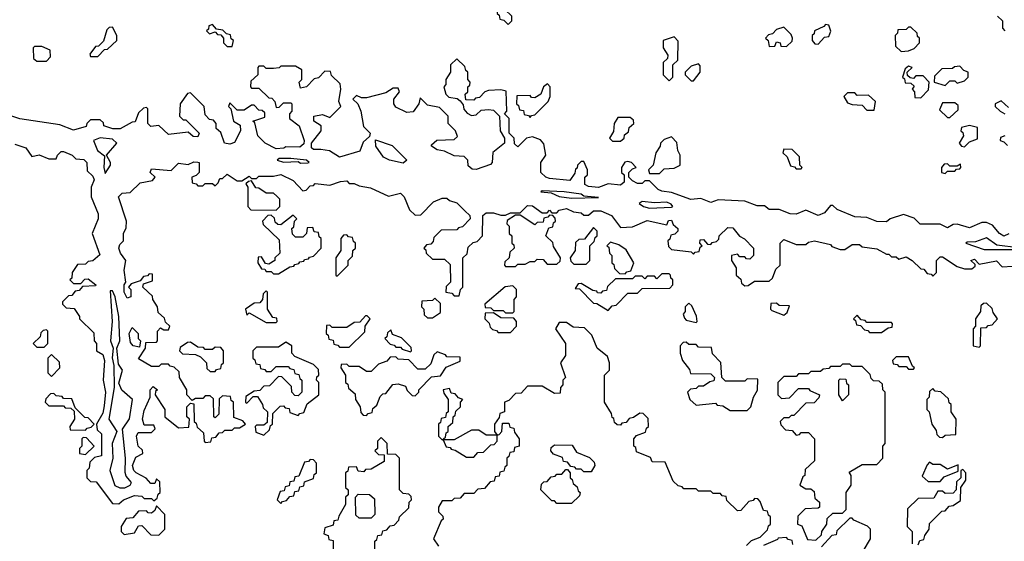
# Model space of a CAD drawing. Extents: x 2889633 to 3052318, y 540750 to 918690.
# Tile 213 of 256: x 2911805 to 2915838, y 744665 to 746800. Entities that reach past the tile are written whole.
import ezdxf

# ---------------------------------------------------------------- set-up
doc = ezdxf.new("R2010")
doc.units = 0

msp = doc.modelspace()

# ---------------------------------------------------------------- linework, layer by layer
at = {"layer": '0CON02XD'}
for points in [[(2913805, 746780), (2913820, 746795), (2913820, 746815), (2913791.7, 746841.7), (2913788.3, 746858.3), (2913775, 746870), (2913760, 746855), (2913760, 746825), (2913768.3, 746818.3), (2913771.7, 746801.7), (2913788.3, 746798.3), (2913805, 746780)], [(2912675, 746690), (2912680, 746715), (2912671.7, 746721.7), (2912668.3, 746738.3), (2912651.7, 746741.7), (2912637, 746757), (2912611.7, 746761.7), (2912595, 746780), (2912580, 746775), (2912578.3, 746761.7), (2912570, 746755), (2912581.7, 746741.7), (2912605, 746750), (2912615, 746740), (2912628.3, 746738.3), (2912640, 746725), (2912640, 746705), (2912655, 746690), (2912675, 746690)], [(2915075, 746700), (2915101.7, 746728.3), (2915118.3, 746731.7), (2915127.5, 746752.5), (2915118.3, 746778.3), (2915105, 746780), (2915098.3, 746771.7), (2915060, 746755), (2915058.3, 746741.7), (2915050, 746735), (2915050, 746715), (2915061.7, 746701.7), (2915075, 746700)], [(2915810, 746815), (2915830, 746795), (2915830, 746765), (2915840, 746755)], [(2912125, 746650), (2912151.7, 746678.3), (2912165, 746680), (2912202.5, 746715), (2912202.5, 746735), (2912185, 746770), (2912171.7, 746768.3), (2912161.7, 746758.3), (2912148.3, 746711.7), (2912128.3, 746691.7), (2912115, 746690), (2912091.7, 746658.3), (2912095, 746650), (2912125, 746650)], [(2914945, 746690), (2914968.3, 746711.7), (2914970, 746725), (2914965, 746740), (2914935, 746770), (2914905, 746760), (2914888.3, 746741.7), (2914871.7, 746738.3), (2914860, 746725), (2914870, 746715), (2914875, 746690), (2914898.3, 746691.7), (2914905, 746710), (2914920, 746705), (2914921.7, 746691.7), (2914945, 746690)], [(2915415, 746670), (2915445, 746672.5), (2915468.3, 746681.7), (2915490, 746705), (2915490, 746725), (2915481.7, 746731.7), (2915480, 746745), (2915455, 746770), (2915445, 746770), (2915435, 746760), (2915401.7, 746758.3), (2915400, 746745), (2915390, 746735), (2915391.7, 746691.7), (2915415, 746670)], [(2914465, 746550), (2914480, 746565), (2914480, 746615), (2914500, 746635), (2914501.7, 746711.7), (2914485, 746730), (2914440, 746715), (2914440, 746685), (2914460, 746655), (2914458.3, 746641.7), (2914440, 746625), (2914440, 746575), (2914465, 746550)], [(2911915, 746630), (2911931.7, 746648.3), (2911930, 746675), (2911895, 746690), (2911865, 746690), (2911860, 746685), (2911861.7, 746641.7), (2911875, 746630), (2911915, 746630)], [(2915835, 745913.3), (2915817.5, 745925), (2915789.3, 745959.3), (2915765, 745970), (2915745, 745970), (2915695, 745947.5), (2915645, 745962.5), (2915628.3, 745961.7), (2915605, 745947.5), (2915575, 745962.5), (2915493, 745963), (2915468.3, 745988.3), (2915425, 746002.5), (2915370, 745985), (2915355, 745973.3), (2915315, 745973.8), (2915275, 745990), (2915225, 745992.5), (2915153, 746023), (2915135, 746040), (2915125, 746040), (2915100.7, 746009.3), (2915075, 745998.8), (2915025, 746020), (2914985, 746004.2), (2914960, 746005), (2914915, 746023.3), (2914875, 746023.8), (2914855, 746037.5), (2914825, 746037.5), (2914775, 746057.5), (2914665, 746062.5), (2914635, 746051.2), (2914595, 746067.5), (2914554.2, 746064.2), (2914475, 746093.3), (2914435, 746097.5), (2914420, 746105), (2914385, 746140), (2914365, 746140), (2914355, 746130), (2914335, 746130), (2914315, 746140), (2914300, 746155), (2914300, 746175), (2914315, 746190), (2914330, 746195), (2914310, 746215), (2914295, 746220), (2914283.6, 746216.4), (2914270, 746195), (2914270, 746175), (2914280, 746165), (2914280, 746135), (2914265, 746122.5), (2914215, 746127.5), (2914175, 746113.8), (2914135, 746117.5), (2914120, 746125), (2914120, 746155), (2914130, 746165), (2914130, 746185), (2914115, 746220), (2914105, 746220), (2914090, 746205), (2914088.3, 746191.7), (2914081.7, 746188.3), (2914078.3, 746171.7), (2914058.3, 746141.7), (2913975, 746150), (2913960, 746155), (2913940, 746175), (2913940, 746215), (2913960, 746245), (2913951.7, 746291.7), (2913938.3, 746308.3), (2913905, 746320), (2913880, 746315), (2913845, 746280), (2913831.7, 746291.7), (2913830, 746315), (2913810, 746335), (2913810, 746395), (2913790, 746415), (2913800, 746425), (2913797, 746507), (2913775, 746512.5), (2913725, 746510), (2913710, 746505), (2913688.3, 746481.7), (2913671.7, 746478.3), (2913665, 746470), (2913631.7, 746471.7), (2913630, 746495), (2913640, 746505), (2913640, 746525), (2913648.3, 746531.7), (2913650, 746545), (2913640, 746555), (2913640, 746585), (2913631.7, 746591.7), (2913628.3, 746608.3), (2913595, 746640), (2913570, 746615), (2913570, 746585), (2913550, 746555), (2913550, 746535), (2913542.5, 746525), (2913550, 746495), (2913563, 746483), (2913597, 746477), (2913608.3, 746468.3), (2913621.7, 746451.7), (2913623.9, 746433.9), (2913637, 746417), (2913655, 746407.5), (2913675, 746410), (2913695, 746430), (2913725, 746432.5), (2913745, 746430), (2913770, 746405), (2913772.5, 746345), (2913790, 746315), (2913790, 746295), (2913743, 746257), (2913740, 746215), (2913733, 746207), (2913675, 746187.5), (2913658.3, 746188.3), (2913641.7, 746201.7), (2913640, 746225), (2913625, 746240), (2913585, 746242.5), (2913545, 746262.5), (2913515, 746267.5), (2913491.7, 746281.7), (2913491.7, 746288.3), (2913513, 746307), (2913585, 746310), (2913598.3, 746321.7), (2913590, 746345), (2913560, 746375), (2913560, 746405), (2913525, 746440), (2913475, 746450), (2913445, 746480), (2913440, 746455), (2913417, 746423), (2913390.7, 746420.7), (2913345, 746442.5), (2913337.5, 746455), (2913337.5, 746475), (2913360, 746505), (2913355, 746520), (2913335, 746520), (2913305, 746500), (2913225, 746480), (2913205, 746480), (2913185, 746490), (2913170, 746475), (2913190, 746455), (2913202.5, 746425), (2913213, 746363), (2913240, 746335), (2913238.3, 746321.7), (2913211.7, 746298.3), (2913198.3, 746261.7), (2913115, 746236.7), (2913073.9, 746263.9), (2913038.3, 746268.3), (2913008.3, 746268.3), (2913000, 746275), (2913000, 746295), (2913040, 746345), (2913040, 746365), (2913010, 746385), (2913010, 746405), (2913045, 746412.5), (2913075, 746400), (2913120, 746445), (2913112.5, 746465), (2913120, 746515), (2913117, 746537), (2913081.7, 746571.7), (2913078.3, 746588.3), (2913055, 746590), (2913028.3, 746561.7), (2913011.7, 746558.3), (2912980, 746525), (2912955, 746520), (2912950, 746545), (2912960, 746555), (2912960, 746595), (2912935, 746610), (2912875, 746610), (2912867, 746603), (2912845, 746600), (2912815, 746600), (2912805, 746610), (2912785, 746610), (2912780, 746605), (2912780, 746575), (2912751.7, 746548.3), (2912750, 746525), (2912755, 746520), (2912785, 746520), (2912825, 746480), (2912838.3, 746478.3), (2912850, 746465), (2912855, 746440), (2912868.3, 746441.7), (2912885, 746460), (2912915, 746460), (2912920, 746455), (2912920, 746425), (2912910, 746415), (2912910, 746395), (2912950, 746365), (2912970, 746305), (2912968.3, 746291.7), (2912951.7, 746278.3), (2912895, 746280), (2912886.4, 746273.6), (2912855, 746271.2), (2912810, 746295), (2912780, 746325), (2912767.5, 746377.5), (2912760, 746385), (2912808.3, 746401.7), (2912808.3, 746418.3), (2912798.3, 746428.3), (2912785, 746430), (2912765, 746450), (2912755, 746450), (2912725, 746430), (2912695, 746430), (2912665, 746460), (2912660, 746445), (2912670, 746435), (2912680, 746385), (2912708.3, 746368.3), (2912710, 746345), (2912685, 746297.5), (2912665, 746291.2), (2912644.1, 746294.1), (2912628.3, 746338.3), (2912610, 746355), (2912610, 746375), (2912598.3, 746388.3), (2912581.7, 746391.7), (2912565, 746410), (2912560, 746445), (2912505, 746500), (2912491.7, 746498.3), (2912462.5, 746455), (2912460, 746405), (2912475, 746390), (2912485, 746390), (2912540, 746335), (2912535, 746320), (2912515, 746322.5), (2912495, 746340), (2912415, 746330), (2912375, 746367.5), (2912342.5, 746362.5), (2912330, 746375), (2912330, 746435), (2912325, 746440), (2912311.7, 746438.3), (2912291.7, 746418.3), (2912278.3, 746381.7), (2912265, 746380), (2912217, 746353), (2912187, 746353), (2912150, 746365), (2912148.3, 746378.3), (2912135, 746390), (2912095, 746390), (2912080, 746375), (2912077, 746363), (2912025, 746348), (2911969.3, 746369.3), (2911806.1, 746393.9), (2911705, 746426.7)], [(2914565, 746550), (2914592.5, 746585), (2914591.7, 746611.7), (2914585, 746620), (2914555, 746610), (2914530, 746585), (2914530, 746575), (2914555, 746550), (2914565, 746550)], [(2915495, 746480), (2915527, 746513), (2915530, 746545), (2915505, 746570), (2915475, 746570), (2915465, 746560), (2915451.7, 746561.7), (2915441.7, 746571.7), (2915440, 746585), (2915460, 746605), (2915445, 746610), (2915431.7, 746598.3), (2915420, 746565), (2915428.3, 746558.3), (2915431.7, 746541.7), (2915455, 746540), (2915468.3, 746528.3), (2915460, 746515), (2915470, 746505), (2915471.7, 746481.7), (2915495, 746480)], [(2915595, 746530), (2915615, 746550), (2915635, 746550), (2915645, 746540), (2915675, 746550), (2915690, 746565), (2915690, 746585), (2915671.7, 746591.7), (2915655, 746610), (2915633, 746607), (2915625, 746600), (2915581.7, 746598.3), (2915551.7, 746568.3), (2915550, 746545), (2915595, 746530)], [(2913895, 746400), (2913901.7, 746408.3), (2913915, 746410), (2913970, 746465), (2913977.5, 746485), (2913977.5, 746525), (2913967, 746537), (2913950, 746525), (2913940, 746495), (2913915, 746480), (2913901.7, 746481.7), (2913895, 746490), (2913841.7, 746488.3), (2913840, 746455), (2913848.3, 746448.3), (2913851.7, 746431.7), (2913868.3, 746428.3), (2913871.7, 746411.7), (2913888.3, 746408.3), (2913895, 746400)], [(2915305, 746430), (2915310, 746465), (2915281.7, 746491.7), (2915235, 746490), (2915225, 746500), (2915195, 746500), (2915180, 746485), (2915195, 746460), (2915215, 746452.5), (2915255, 746450), (2915275, 746430), (2915305, 746430)], [(2915615, 746400), (2915648.3, 746431.7), (2915648.3, 746448.3), (2915635, 746460), (2915585, 746460), (2915571.7, 746431.7), (2915605, 746400), (2915615, 746400)], [(2915855, 746440), (2915825, 746467.5), (2915800, 746455), (2915800, 746445), (2915820, 746425), (2915840, 746415)], [(2914265, 746302.5), (2914280, 746315), (2914281.7, 746328.3), (2914298.3, 746341.7), (2914301.7, 746358.3), (2914320, 746375), (2914318.3, 746388.3), (2914305, 746400), (2914255, 746400), (2914240, 746375), (2914237, 746343), (2914220, 746315), (2914233, 746303), (2914265, 746302.5)], [(2915675, 746280), (2915695, 746300), (2915728.3, 746311.7), (2915728.3, 746358.3), (2915695, 746367.5), (2915661.7, 746358.3), (2915660, 746345), (2915668.3, 746338.3), (2915670, 746325), (2915652.5, 746295), (2915661.7, 746281.7), (2915675, 746280)], [(2912155, 746170), (2912177.5, 746205), (2912177.5, 746215), (2912160, 746245), (2912202.5, 746295), (2912185, 746311.2), (2912135, 746316), (2912107.5, 746305), (2912123.3, 746265), (2912153, 746243), (2912150, 746195), (2912155, 746170)], [(2913375, 746213.3), (2913320, 746225), (2913295, 746237.5), (2913263, 746283), (2913261.7, 746308.3), (2913330, 746285), (2913390, 746225), (2913375, 746213.3)], [(2914425, 746170), (2914445, 746190), (2914485, 746192.5), (2914510, 746205), (2914510, 746245), (2914500, 746265), (2914497, 746297), (2914475, 746320), (2914445, 746310), (2914430, 746295), (2914428.3, 746281.7), (2914410, 746255), (2914400, 746205), (2914380, 746185), (2914385, 746170), (2914425, 746170)], [(2915840, 746325), (2915821.7, 746318.3), (2915820, 746305), (2915835, 746300), (2915850, 746285)], [(2911785, 746290), (2911830, 746275), (2911855, 746240), (2911885, 746247.5), (2911925, 746230), (2911955, 746230), (2911960, 746245), (2911975, 746260), (2911985, 746260), (2912020, 746245), (2912035, 746230), (2912068.3, 746228.3), (2912080, 746215), (2912081.7, 746181.7), (2912105, 746160), (2912110, 746145), (2912097.5, 746115), (2912097.5, 746075), (2912126, 746005), (2912126, 745985), (2912102.5, 745925), (2912133, 745837), (2912105, 745812.5), (2912085, 745810), (2912075, 745800), (2912041.7, 745798.3), (2912020, 745765), (2912018.3, 745741.7), (2912010, 745735), (2912025, 745720), (2912055, 745720), (2912071.7, 745738.3), (2912085, 745740), (2912117.5, 745715), (2912115, 745710), (2912061.7, 745708.3), (2912048.3, 745691.7), (2912031.7, 745688.3), (2912018.3, 745671.7), (2912005, 745670), (2911980, 745645), (2911980, 745635), (2911995, 745620), (2912028.3, 745618.3), (2912050, 745585), (2912050, 745575), (2912108.3, 745518.3), (2912110, 745485), (2912120, 745475)], [(2915005, 746190), (2915010, 746195), (2915000, 746205), (2914998.3, 746238.3), (2914968.3, 746268.3), (2914935, 746270), (2914930, 746255), (2914948.3, 746238.3), (2914961.7, 746201.7), (2914978.3, 746198.3), (2914985, 746190), (2915005, 746190)], [(2912120, 745475), (2912120, 745445), (2912145, 745430), (2912152.5, 745405), (2912147.5, 745325), (2912156.2, 745275), (2912150.7, 745219.3), (2912145, 745190), (2912120, 745145), (2912121.7, 745121.7), (2912140, 745105), (2912140, 745015), (2912111.7, 745008.3), (2912091.7, 744988.3), (2912090, 744965), (2912080, 744955), (2912080, 744925), (2912095, 744910), (2912118.3, 744908.3), (2912185, 744820), (2912211.7, 744818.3), (2912230, 744835), (2912275, 744852.5), (2912305, 744850), (2912315, 744840), (2912345, 744840), (2912355, 744830), (2912368.3, 744841.7), (2912371.7, 744858.3), (2912380, 744865), (2912378.3, 744908.3), (2912365, 744920), (2912358.3, 744901.7), (2912341.7, 744901.7), (2912323, 744923), (2912282.5, 744945), (2912272.5, 744955), (2912266.7, 744975), (2912280.7, 745009.3), (2912310, 745025), (2912308.3, 745038.3), (2912290, 745055), (2912283.3, 745095), (2912290, 745110), (2912345, 745110), (2912360, 745125), (2912355, 745140), (2912315, 745140), (2912307.5, 745165), (2912315, 745200), (2912340, 745255), (2912340, 745285), (2912351.7, 745298.3), (2912370, 745285), (2912361.7, 745278.3), (2912360, 745265), (2912400, 745205), (2912400, 745175), (2912455, 745130), (2912498.3, 745131.7), (2912500, 745165), (2912490, 745175), (2912490, 745215), (2912505, 745230), (2912518.3, 745228.3), (2912520, 745155), (2912528.3, 745148.3), (2912531.7, 745131.7), (2912558.3, 745108.3), (2912560, 745075), (2912565, 745070), (2912588.3, 745071.7), (2912591.7, 745088.3), (2912608.3, 745091.7), (2912621.7, 745108.3), (2912635, 745110), (2912645, 745120), (2912675, 745120), (2912685, 745130), (2912705, 745130), (2912730, 745145), (2912718.3, 745158.3), (2912681.7, 745171.7), (2912680, 745235), (2912671.7, 745241.7), (2912668.3, 745258.3), (2912635, 745260), (2912621.7, 745248.3), (2912620, 745185), (2912605, 745170), (2912600, 745175), (2912598.3, 745248.3), (2912585, 745260), (2912565, 745260), (2912555, 745250), (2912525, 745250), (2912511.7, 745241.7), (2912490, 745265), (2912490, 745285), (2912460, 745335), (2912458.3, 745358.3), (2912438.3, 745378.3), (2912421.7, 745381.7), (2912415, 745390), (2912385, 745390), (2912375, 745380), (2912345, 745380), (2912291.7, 745411.7), (2912320, 745455), (2912321.7, 745478.3), (2912365, 745480), (2912370, 745485), (2912370, 745525), (2912381.7, 745538.3), (2912395, 745530), (2912415, 745530), (2912420, 745545), (2912401.7, 745561.7), (2912398.3, 745578.3), (2912371.7, 745601.7), (2912370, 745625), (2912350, 745655), (2912348.3, 745668.3), (2912310, 745705), (2912311.7, 745718.3), (2912348.3, 745731.7), (2912348.3, 745758.3), (2912335, 745760), (2912328.3, 745751.7), (2912311.7, 745748.3), (2912298.3, 745731.7), (2912261.7, 745718.3), (2912250, 745705), (2912260, 745695), (2912260, 745665), (2912245, 745660), (2912232.5, 745685), (2912232.5, 745715), (2912240, 745725), (2912233.3, 745775), (2912240, 745815), (2912217.5, 745845), (2912211.2, 745865), (2912215, 745880), (2912230, 745895), (2912230, 745925), (2912241.7, 745948.3), (2912242.5, 745975), (2912210, 746075), (2912225, 746090), (2912257, 746093), (2912298.3, 746131.7), (2912348.3, 746141.7), (2912360, 746155), (2912340, 746175), (2912345, 746190), (2912425, 746182.5), (2912455, 746212.5), (2912495, 746207.5), (2912518.3, 746218.3), (2912535, 746217.5), (2912540, 746215), (2912540, 746175), (2912528.3, 746161.7), (2912510, 746155), (2912511.7, 746131.7), (2912528.3, 746128.3), (2912535, 746120), (2912555, 746120), (2912565, 746130), (2912595, 746130), (2912605, 746120), (2912618.3, 746131.7), (2912625, 746150), (2912635, 746150), (2912655, 746167.5), (2912695, 746140), (2912715, 746140), (2912745, 746160), (2912755, 746150), (2912775, 746150), (2912785, 746160), (2912845, 746160), (2912875, 746166.7), (2912925, 746142.5), (2912965, 746100), (2912978.3, 746101.7), (2912995, 746120), (2913008.3, 746121.7), (2913015, 746130), (2913075, 746122.5), (2913118.3, 746138.3), (2913145, 746140), (2913155, 746130), (2913175, 746130), (2913195, 746120), (2913241.7, 746111.7), (2913315, 746077.5), (2913365, 746090), (2913380, 746075), (2913401.7, 746021.7), (2913425, 746000), (2913448.3, 746001.7), (2913500, 746055), (2913535, 746070), (2913555, 746070), (2913565, 746060), (2913595, 746050), (2913628.3, 746018.3), (2913648.3, 745998.3), (2913650, 745985), (2913618.3, 745951.7), (2913601.7, 745948.3), (2913595, 745940), (2913531.7, 745938.3), (2913501.7, 745908.3), (2913498.3, 745891.7), (2913488.3, 745881.7), (2913471.7, 745878.3), (2913460, 745865), (2913468.3, 745858.3), (2913470, 745845), (2913495, 745820), (2913545, 745820), (2913568.3, 745798.3), (2913570, 745725), (2913551.7, 745708.3), (2913550, 745685), (2913575, 745680), (2913585, 745670), (2913605, 745670), (2913610, 745695), (2913620, 745705), (2913620, 745825), (2913638.3, 745841.7), (2913641.7, 745868.3), (2913661.7, 745888.3), (2913678.3, 745891.7), (2913700, 745915), (2913701.7, 745998.3), (2913715, 746010), (2913745, 746010), (2913775, 746000), (2913795, 746000), (2913815, 746010), (2913855, 746010), (2913885, 746040), (2913905, 746037.5), (2913945, 746010), (2913965, 746010), (2913975, 746020), (2913985, 746010), (2914005, 746010), (2914015, 746020), (2914045, 746027.5), (2914073, 746013), (2914105, 746010), (2914115, 746000), (2914135, 746000), (2914155, 746017.5), (2914185, 746017.5), (2914228.3, 745998.3), (2914265, 745950), (2914315, 745952.5), (2914375, 745977.5), (2914455, 745960), (2914461.7, 745978.3), (2914475, 745980), (2914481.7, 745961.7), (2914500, 745945), (2914500, 745935), (2914488.3, 745921.7), (2914471.7, 745918.3), (2914468.3, 745901.7), (2914460, 745895), (2914461.7, 745871.7), (2914475, 745860), (2914555, 745850), (2914565, 745840), (2914571.7, 745848.3), (2914588.3, 745851.7), (2914591.7, 745868.3), (2914600, 745875), (2914590, 745885), (2914591.7, 745898.3), (2914605, 745900), (2914621.7, 745881.7), (2914635, 745880), (2914641.7, 745888.3), (2914658.3, 745891.7), (2914668.3, 745901.7), (2914670, 745915), (2914705, 745950), (2914725, 745947.5), (2914753.6, 745913.6), (2914773, 745903), (2914810, 745865), (2914810, 745835), (2914795, 745820), (2914781.7, 745821.7), (2914775, 745830), (2914755, 745830), (2914745, 745840), (2914720, 745835), (2914720, 745815), (2914740, 745785), (2914740, 745755), (2914758.3, 745738.3), (2914761.7, 745721.7), (2914775, 745710), (2914788.3, 745711.7), (2914815, 745730), (2914875, 745730), (2914888.3, 745741.7), (2914901.7, 745778.3), (2914920, 745795), (2914920, 745885), (2914935, 745900), (2914985, 745880), (2915025, 745880), (2915035, 745890), (2915060, 745895), (2915125, 745880), (2915131.7, 745871.7), (2915165, 745860), (2915185, 745860), (2915215, 745880), (2915245, 745880), (2915255, 745870), (2915315, 745862.5), (2915355, 745840), (2915365, 745840), (2915375, 745830), (2915395, 745830), (2915405, 745820), (2915435, 745830), (2915460, 745815), (2915495, 745780), (2915508.3, 745778.3), (2915521.7, 745761.7), (2915538.3, 745758.3), (2915545, 745750), (2915560, 745765), (2915560, 745815), (2915575, 745830), (2915585, 745830), (2915645, 745790), (2915675, 745780), (2915705, 745780), (2915718.3, 745791.7), (2915718.3, 745798.3), (2915700, 745815), (2915715, 745820), (2915735, 745800), (2915805, 745812.5), (2915828.3, 745788.3), (2915871.7, 745791.7)], [(2912955, 746213.3), (2912985, 746213.8), (2912990, 746215), (2912980, 746225), (2912915, 746232.5), (2912868.3, 746231.7), (2912860, 746225), (2912885, 746217.5), (2912945, 746220), (2912955, 746213.3)], [(2915595, 746170), (2915605, 746180), (2915635, 746180), (2915641.7, 746188.3), (2915655, 746190), (2915660, 746195), (2915658.3, 746208.3), (2915645, 746200), (2915615, 746200), (2915605, 746210), (2915591.7, 746208.3), (2915580, 746195), (2915580, 746175), (2915595, 746170)], [(2912855, 746020), (2912870, 746035), (2912870, 746065), (2912858.3, 746078.3), (2912845, 746090), (2912815, 746090), (2912785, 746110), (2912771.7, 746111.7), (2912755, 746140), (2912741.7, 746138.3), (2912731.7, 746128.3), (2912740, 746115), (2912740, 746035), (2912751.7, 746021.7), (2912855, 746020)], [(2914065, 746070), (2914175, 746072.5), (2914115, 746077.5), (2914105, 746086), (2914035, 746095.8), (2913945, 746100), (2913940, 746095), (2913981.7, 746091.7), (2914015, 746076.7), (2914065, 746070)], [(2914385, 746028.8), (2914475, 746033.3), (2914480, 746035), (2914472.5, 746045), (2914455, 746053.3), (2914405, 746050), (2914355, 746056.2), (2914342.5, 746047.5), (2914360, 746035), (2914385, 746028.8)], [(2912865, 745760), (2912911.7, 745788.3), (2912928.3, 745791.7), (2912931.7, 745798.3), (2912948.3, 745801.7), (2912951.7, 745808.3), (2912968.3, 745811.7), (2912971.7, 745818.3), (2912988.3, 745821.7), (2912991.7, 745828.3), (2913008.3, 745831.7), (2913040, 745865), (2913040, 745905), (2913031.7, 745911.7), (2913028.3, 745928.3), (2913011.7, 745931.7), (2913005, 745950), (2912981.7, 745948.3), (2912980, 745925), (2912965, 745910), (2912935, 745910), (2912921.7, 745921.7), (2912920, 745945), (2912928.3, 745951.7), (2912930, 745975), (2912940, 745985), (2912925, 746000), (2912875, 745960), (2912861.7, 745961.7), (2912851.7, 745971.7), (2912848.3, 745988.3), (2912835, 746000), (2912821.7, 745998.3), (2912800, 745975), (2912801.7, 745961.7), (2912868.3, 745898.3), (2912870, 745845), (2912850, 745825), (2912850, 745815), (2912825, 745800), (2912811.7, 745801.7), (2912795, 745830), (2912781.7, 745828.3), (2912780, 745805), (2912795, 745780), (2912808.3, 745778.3), (2912815, 745770), (2912835, 745770), (2912845, 745760), (2912865, 745760)], [(2913835, 745790), (2913845, 745800), (2913875, 745800), (2913895, 745810), (2913915, 745810), (2913925, 745820), (2913948.3, 745818.3), (2913965, 745800), (2914005, 745800), (2914018.3, 745811.7), (2914020, 745825), (2913991.7, 745871.7), (2913988.3, 745888.3), (2913960, 745915), (2913971.7, 745948.3), (2913988.3, 745951.7), (2913991.7, 745968.3), (2914000, 745975), (2913998.3, 745988.3), (2913988.3, 745998.3), (2913975, 746000), (2913968.3, 745991.7), (2913951.7, 745988.3), (2913948.3, 745971.7), (2913925, 745970), (2913915, 745960), (2913855, 746000), (2913835, 746000), (2913801.7, 745978.3), (2913800, 745965), (2913810, 745955), (2913810, 745925), (2913820, 745915), (2913820, 745885), (2913828.3, 745878.3), (2913830, 745865), (2913811.7, 745848.3), (2913810, 745825), (2913791.7, 745808.3), (2913790, 745795), (2913795, 745790), (2913835, 745790)], [(2914125, 745800), (2914140, 745815), (2914140, 745875), (2914158.3, 745891.7), (2914161.7, 745908.3), (2914170, 745915), (2914170, 745935), (2914155, 745950), (2914118.3, 745901.7), (2914095, 745900), (2914081.7, 745888.3), (2914080, 745855), (2914060, 745825), (2914061.7, 745811.7), (2914075, 745800), (2914125, 745800)], [(2913105, 745750), (2913150, 745795), (2913150, 745815), (2913168.3, 745831.7), (2913170, 745855), (2913180, 745865), (2913180, 745885), (2913171.7, 745891.7), (2913168.3, 745908.3), (2913151.7, 745911.7), (2913145, 745920), (2913131.7, 745918.3), (2913120, 745905), (2913120, 745855), (2913100, 745825), (2913100, 745755), (2913105, 745750)], [(2915755, 745858.8), (2915895, 745860), (2915900, 745860), (2915895, 745866.2), (2915807.5, 745877.5), (2915765, 745906.7), (2915719.3, 745890.7), (2915685, 745890), (2915680, 745885), (2915755, 745858.8)], [(2915856.7, 745923.3), (2915835, 745913.3)], [(2914285, 745760), (2914291.7, 745768.3), (2914308.3, 745771.7), (2914320, 745805), (2914288.3, 745858.3), (2914258.3, 745878.3), (2914225, 745890), (2914210, 745875), (2914218.3, 745868.3), (2914220, 745845), (2914230, 745835), (2914230, 745805), (2914238.3, 745798.3), (2914241.7, 745781.7), (2914261.7, 745761.7), (2914285, 745760)], [(2914215, 745610), (2914231.7, 745628.3), (2914248.3, 745631.7), (2914295, 745680), (2914335, 745680), (2914355, 745700), (2914468.3, 745701.7), (2914480, 745715), (2914480, 745735), (2914471.7, 745741.7), (2914470, 745755), (2914465, 745760), (2914435, 745760), (2914415, 745740), (2914405, 745750), (2914375, 745750), (2914365, 745740), (2914355, 745750), (2914325, 745750), (2914315, 745740), (2914245, 745740), (2914211.7, 745708.3), (2914208.3, 745691.7), (2914191.7, 745688.3), (2914185, 745680), (2914171.7, 745681.7), (2914168.3, 745688.3), (2914151.7, 745691.7), (2914105, 745720), (2914091.7, 745718.3), (2914080, 745700), (2914098.3, 745698.3), (2914155, 745640), (2914168.3, 745638.3), (2914215, 745610)], [(2912215, 744883.8), (2912235, 744884), (2912257.5, 744895), (2912262.5, 744905), (2912241.3, 744931.3), (2912236.6, 744946.6), (2912238.6, 745005), (2912226.4, 745123.6), (2912254.1, 745165.9), (2912266.7, 745245), (2912223.1, 745283.1), (2912211.7, 745311.7), (2912226.7, 745365), (2912210, 745390), (2912202.5, 745455), (2912215.8, 745485), (2912211.2, 745585), (2912196, 745665), (2912185, 745690), (2912175, 745690), (2912184.2, 745565), (2912176.7, 745485), (2912187.5, 745455), (2912184.2, 745415.8), (2912191.2, 745385), (2912192.5, 745295), (2912170, 745165), (2912203.3, 745115), (2912184, 745065), (2912185.8, 745005), (2912174, 744955), (2912195, 744893.3), (2912215, 744883.8)], [(2912855, 745560), (2912860, 745565), (2912858.3, 745578.3), (2912841.7, 745581.7), (2912820, 745615), (2912820, 745685), (2912815, 745690), (2912801.7, 745678.3), (2912800, 745655), (2912788.3, 745641.7), (2912765, 745640), (2912730, 745615), (2912735, 745590), (2912745, 745600), (2912815, 745560), (2912855, 745560)], [(2913825, 745600), (2913830, 745605), (2913830, 745655), (2913840, 745665), (2913840, 745695), (2913825, 745710), (2913793, 745707), (2913710, 745635), (2913711.7, 745621.7), (2913735, 745620), (2913745, 745610), (2913785, 745610), (2913795, 745600), (2913825, 745600)], [(2913495, 745580), (2913528.3, 745601.7), (2913528.3, 745638.3), (2913505, 745660), (2913495, 745650), (2913451.7, 745648.3), (2913450, 745625), (2913460, 745615), (2913461.7, 745591.7), (2913475, 745580), (2913495, 745580)], [(2914575, 745560), (2914580, 745565), (2914577, 745587), (2914558.3, 745628.3), (2914545, 745640), (2914530, 745625), (2914530, 745605), (2914522.5, 745595), (2914528.3, 745578.3), (2914535, 745570), (2914575, 745560)], [(2914935, 745590), (2914948.3, 745601.7), (2914958.3, 745628.3), (2914915, 745630), (2914905, 745640), (2914881.7, 745638.3), (2914880, 745615), (2914885, 745610), (2914935, 745590)], [(2915735, 745460), (2915740, 745465), (2915741.7, 745538.3), (2915765, 745540), (2915771.7, 745548.3), (2915788.3, 745551.7), (2915810, 745575), (2915791.7, 745601.7), (2915788.3, 745618.3), (2915765, 745640), (2915751.7, 745638.3), (2915741.7, 745628.3), (2915740, 745605), (2915720, 745575), (2915720, 745545), (2915710, 745535), (2915710, 745465), (2915735, 745460)], [(2913155, 745460), (2913218.3, 745521.7), (2913220, 745545), (2913240, 745575), (2913228.3, 745588.3), (2913221.7, 745588.3), (2913198.3, 745561.7), (2913175, 745560), (2913145, 745540), (2913085, 745540), (2913075, 745550), (2913061.7, 745548.3), (2913060, 745515), (2913068.3, 745508.3), (2913071.7, 745491.7), (2913088.3, 745488.3), (2913091.7, 745471.7), (2913108.3, 745468.3), (2913115, 745460), (2913155, 745460)], [(2913815, 745520), (2913840, 745545), (2913840, 745565), (2913828.3, 745578.3), (2913775, 745580), (2913745, 745600), (2913711.7, 745598.3), (2913710, 745575), (2913728.3, 745558.3), (2913731.7, 745541.7), (2913741.7, 745531.7), (2913758.3, 745528.3), (2913765, 745520), (2913815, 745520)], [(2915335, 745520), (2915361.7, 745538.3), (2915378.3, 745541.7), (2915380, 745555), (2915375, 745560), (2915275, 745560), (2915268.3, 745568.3), (2915251.7, 745571.7), (2915235, 745590), (2915220, 745575), (2915228.3, 745568.3), (2915231.7, 745551.7), (2915248.3, 745548.3), (2915265, 745530), (2915278.3, 745528.3), (2915285, 745520), (2915335, 745520)], [(2911905, 745460), (2911920, 745475), (2911920, 745525), (2911915, 745530), (2911901.7, 745528.3), (2911891.7, 745518.3), (2911888.3, 745501.7), (2911860, 745475), (2911875, 745460), (2911905, 745460)], [(2912295, 745460), (2912270, 745465), (2912258.3, 745478.3), (2912253.3, 745515), (2912265, 745540), (2912290, 745515), (2912290, 745495), (2912300, 745485), (2912295, 745460)], [(2913405, 745440), (2913410, 745445), (2913408.3, 745458.3), (2913368.3, 745498.3), (2913331.7, 745511.7), (2913325, 745530), (2913311.7, 745518.3), (2913308.3, 745501.7), (2913300, 745495), (2913321.7, 745471.7), (2913338.3, 745468.3), (2913345, 745460), (2913365, 745460), (2913371.7, 745451.7), (2913405, 745440)], [(2914781.7, 744648.3), (2914801.7, 744668.3), (2914838.3, 744681.7), (2914868.3, 744711.7), (2914871.7, 744728.3), (2914880, 744735), (2914880, 744765), (2914871.7, 744771.7), (2914868.3, 744788.3), (2914851.7, 744791.7), (2914838.3, 744828.3), (2914828.3, 744838.3), (2914815, 744840), (2914808.3, 744831.7), (2914791.7, 744828.3), (2914758.3, 744791.7), (2914745, 744790), (2914701.7, 744831.7), (2914698.3, 744848.3), (2914681.7, 744851.7), (2914675, 744860), (2914645, 744860), (2914635, 744870), (2914585, 744870), (2914575, 744880), (2914525, 744880), (2914518.3, 744888.3), (2914501.7, 744891.7), (2914481.7, 744911.7), (2914448.3, 744988.3), (2914395, 744990), (2914388.3, 745008.3), (2914331.7, 745031.7), (2914328.3, 745048.3), (2914320, 745055), (2914320, 745085), (2914331.7, 745098.3), (2914368.3, 745111.7), (2914371.7, 745128.3), (2914380, 745135), (2914378.3, 745168.3), (2914358.3, 745188.3), (2914345, 745190), (2914318.3, 745171.7), (2914301.7, 745168.3), (2914288.3, 745151.7), (2914271.7, 745148.3), (2914265, 745140), (2914251.7, 745141.7), (2914241.7, 745151.7), (2914238.3, 745168.3), (2914231.7, 745171.7), (2914228.3, 745188.3), (2914200, 745235), (2914200, 745345), (2914220, 745365), (2914220, 745395), (2914211.7, 745421.7), (2914170, 745455), (2914148.3, 745508.3), (2914118.3, 745538.3), (2914071.7, 745541.7), (2914045, 745560), (2914015, 745560), (2914000, 745535), (2914040, 745475), (2914040, 745425), (2914020, 745395), (2914040, 745335), (2914030, 745325), (2914030, 745305), (2914020, 745295), (2914018.3, 745271.7), (2913995, 745270), (2913945, 745300), (2913885, 745300), (2913858.3, 745271.7), (2913835, 745270), (2913808.3, 745241.7), (2913790, 745235), (2913790, 745195), (2913771.7, 745188.3), (2913768.3, 745171.7), (2913750, 745145), (2913750, 745115), (2913760, 745100), (2913768.3, 745101.7), (2913780, 745115), (2913781.7, 745148.3), (2913808.3, 745148.3), (2913811.7, 745131.7), (2913828.3, 745128.3), (2913831.7, 745111.7), (2913850, 745085), (2913850, 745055), (2913831.7, 745048.3), (2913828.3, 745031.7), (2913811.7, 745028.3), (2913808.3, 745011.7), (2913800, 745005), (2913800, 744975), (2913791.7, 744968.3), (2913788.3, 744951.7), (2913771.7, 744948.3), (2913768.3, 744931.7), (2913751.7, 744928.3), (2913748.3, 744911.7), (2913731.7, 744908.3), (2913708.3, 744881.7), (2913681.7, 744878.3), (2913665, 744860), (2913625, 744860), (2913608.3, 744841.7), (2913585, 744840), (2913575, 744830), (2913535, 744830), (2913520, 744805), (2913520, 744785), (2913538.3, 744768.3), (2913540, 744755), (2913531.7, 744748.3), (2913500, 744675), (2913520, 744645)], [(2912605, 745360), (2912611.7, 745368.3), (2912628.3, 745371.7), (2912631.7, 745388.3), (2912640, 745395), (2912640, 745445), (2912628.3, 745458.3), (2912605, 745460), (2912595, 745450), (2912565, 745450), (2912558.3, 745458.3), (2912535, 745460), (2912505, 745480), (2912491.7, 745478.3), (2912461.7, 745458.3), (2912460, 745445), (2912471.7, 745431.7), (2912525, 745430), (2912545, 745420), (2912570, 745395), (2912571.7, 745371.7), (2912585, 745360), (2912605, 745360)], [(2912805, 745100), (2912828.3, 745121.7), (2912831.7, 745138.3), (2912840, 745145), (2912841.7, 745188.3), (2912871.7, 745218.3), (2912885, 745220), (2912891.7, 745211.7), (2912908.3, 745208.3), (2912911.7, 745191.7), (2912945, 745180), (2912951.7, 745188.3), (2912968.3, 745191.7), (2912981.7, 745228.3), (2913030, 745265), (2913030, 745315), (2913020, 745325), (2913021.7, 745338.3), (2913030, 745345), (2913028.3, 745368.3), (2913008.3, 745388.3), (2912931.7, 745421.7), (2912920, 745435), (2912920, 745465), (2912895, 745480), (2912865, 745460), (2912775, 745460), (2912760, 745445), (2912760, 745415), (2912768.3, 745408.3), (2912771.7, 745391.7), (2912788.3, 745388.3), (2912791.7, 745371.7), (2912808.3, 745368.3), (2912815, 745360), (2912835, 745360), (2912855, 745380), (2912905, 745380), (2912911.7, 745371.7), (2912928.3, 745368.3), (2912931.7, 745351.7), (2912948.3, 745348.3), (2912951.7, 745331.7), (2912960, 745325), (2912960, 745275), (2912945, 745260), (2912931.7, 745261.7), (2912920, 745275), (2912918.3, 745298.3), (2912878.3, 745338.3), (2912865, 745340), (2912828.3, 745301.7), (2912805, 745300), (2912788.3, 745281.7), (2912765, 745280), (2912731.7, 745258.3), (2912730, 745235), (2912735, 745230), (2912761.7, 745258.3), (2912778.3, 745258.3), (2912800, 745225), (2912801.7, 745211.7), (2912820, 745195), (2912818.3, 745151.7), (2912805, 745140), (2912775, 745140), (2912770, 745135), (2912771.7, 745111.7), (2912805, 745100)], [(2914785, 745200), (2914800, 745215), (2914810, 745255), (2914827, 745283), (2914828.3, 745328.3), (2914785, 745330), (2914775, 745320), (2914695, 745320), (2914680, 745335), (2914677, 745397), (2914643, 745433), (2914638.3, 745458.3), (2914585, 745460), (2914575, 745470), (2914545, 745470), (2914535, 745480), (2914521.7, 745478.3), (2914510, 745465), (2914510, 745435), (2914520, 745405), (2914548.3, 745368.3), (2914551.7, 745351.7), (2914635, 745350), (2914650, 745335), (2914648.3, 745321.7), (2914631.7, 745318.3), (2914605, 745300), (2914585, 745300), (2914575, 745290), (2914551.7, 745288.3), (2914540, 745275), (2914550, 745245), (2914575, 745222.5), (2914655, 745230), (2914661.7, 745221.7), (2914685, 745220), (2914715, 745200), (2914785, 745200)], [(2911935, 745340), (2911970, 745375), (2911968.3, 745398.3), (2911935, 745430), (2911920, 745415), (2911920, 745355), (2911935, 745340)], [(2913225, 745180), (2913231.7, 745188.3), (2913248.3, 745191.7), (2913251.7, 745208.3), (2913268.3, 745221.7), (2913281.7, 745258.3), (2913291.7, 745268.3), (2913305, 745270), (2913333, 745307), (2913355, 745310), (2913385, 745300), (2913391.7, 745281.7), (2913411.7, 745261.7), (2913425, 745260), (2913440, 745275), (2913440, 745285), (2913491.7, 745338.3), (2913528.3, 745341.7), (2913551.7, 745378.3), (2913608.3, 745401.7), (2913608.3, 745418.3), (2913555, 745420), (2913548.3, 745428.3), (2913515, 745440), (2913501.7, 745428.3), (2913488.3, 745391.7), (2913465, 745370), (2913435, 745370), (2913398.3, 745408.3), (2913355, 745410), (2913345, 745420), (2913321.7, 745418.3), (2913308.3, 745401.7), (2913275, 745390), (2913245, 745360), (2913225, 745360), (2913195, 745380), (2913155, 745380), (2913145, 745390), (2913121.7, 745388.3), (2913120, 745375), (2913140, 745345), (2913140, 745315), (2913148.3, 745308.3), (2913151.7, 745291.7), (2913178.3, 745268.3), (2913180, 745245), (2913200, 745215), (2913201.7, 745191.7), (2913211.7, 745181.7), (2913225, 745180)], [(2915465, 745370), (2915470, 745375), (2915461.7, 745381.7), (2915445, 745420), (2915395, 745420), (2915380, 745405), (2915381.7, 745391.7), (2915398.3, 745388.3), (2915405, 745380), (2915435, 745380), (2915445, 745370), (2915465, 745370)], [(2915065, 744670), (2915088.3, 744691.7), (2915090, 744705), (2915110, 744735), (2915111.7, 744758.3), (2915135, 744780), (2915175, 744780), (2915190, 744795), (2915190, 744865), (2915210, 744895), (2915210, 744935), (2915201.7, 744948.3), (2915255, 744980), (2915315, 744980), (2915340, 745005), (2915340, 745055), (2915350, 745065), (2915350, 745275), (2915340, 745285), (2915338.3, 745308.3), (2915325, 745320), (2915301.7, 745321.7), (2915291.7, 745331.7), (2915288.3, 745348.3), (2915255, 745380), (2915215, 745380), (2915205, 745390), (2915175, 745390), (2915165, 745380), (2915125, 745380), (2915118.3, 745371.7), (2915095, 745370), (2915085, 745360), (2915045, 745360), (2915035, 745350), (2914995, 745350), (2914985, 745340), (2914935, 745340), (2914910, 745315), (2914910, 745265), (2914925, 745250), (2914958.3, 745251.7), (2914995, 745290), (2915035, 745290), (2915041.7, 745281.7), (2915080, 745265), (2915078.3, 745251.7), (2915058.3, 745231.7), (2915025, 745230), (2914975, 745180), (2914965, 745180), (2914955, 745170), (2914935, 745170), (2914920, 745155), (2914921.7, 745141.7), (2914941.7, 745121.7), (2914968.3, 745118.3), (2914985, 745100), (2914998.3, 745101.7), (2915005, 745110), (2915035, 745110), (2915060, 745085), (2915060, 744995), (2915021.7, 744958.3), (2915020, 744935), (2915011.7, 744928.3), (2915000, 744895), (2915025, 744880), (2915045, 744880), (2915058.3, 744868.3), (2915061.7, 744841.7), (2915080, 744825), (2915080, 744805), (2915075, 744800), (2915021.7, 744798.3), (2914991.7, 744768.3), (2914990, 744735), (2915008.3, 744728.3), (2915031.7, 744671.7), (2915065, 744670)], [(2915175, 745240), (2915160, 745265), (2915160, 745325), (2915165, 745330), (2915188.3, 745328.3), (2915191.7, 745311.7), (2915200, 745305), (2915200, 745265), (2915175, 745240)], [(2913535, 745080), (2913548.3, 745091.7), (2913551.7, 745108.3), (2913560, 745115), (2913560, 745135), (2913578.3, 745151.7), (2913580, 745175), (2913588.3, 745181.7), (2913591.7, 745198.3), (2913610, 745215), (2913610, 745235), (2913620, 745245), (2913601.7, 745251.7), (2913588.3, 745268.3), (2913571.7, 745271.7), (2913565, 745290), (2913540, 745285), (2913541.7, 745271.7), (2913560, 745245), (2913560, 745195), (2913551.7, 745188.3), (2913548.3, 745171.7), (2913531.7, 745168.3), (2913528.3, 745151.7), (2913520, 745145), (2913520, 745095), (2913535, 745080)], [(2915585, 745090), (2915595, 745100), (2915638.3, 745101.7), (2915640, 745165), (2915620, 745195), (2915620, 745225), (2915611.7, 745231.7), (2915608.3, 745248.3), (2915577, 745277), (2915555, 745280), (2915545, 745290), (2915531.7, 745278.3), (2915530, 745255), (2915520, 745245), (2915520, 745205), (2915530, 745195), (2915540, 745145), (2915558.3, 745118.3), (2915561.7, 745101.7), (2915571.7, 745091.7), (2915585, 745090)], [(2912075, 745120), (2912081.7, 745128.3), (2912098.3, 745131.7), (2912110, 745145), (2912085, 745170), (2912071.7, 745171.7), (2912031.7, 745211.7), (2912018.3, 745248.3), (2911985, 745250), (2911978.3, 745258.3), (2911955, 745260), (2911945, 745270), (2911931.7, 745268.3), (2911911.7, 745248.3), (2911910, 745235), (2911925, 745220), (2911985, 745220), (2911991.7, 745211.7), (2912015, 745210), (2912028.3, 745198.3), (2912030, 745165), (2912010, 745135), (2912011.7, 745121.7), (2912075, 745120)], [(2912075, 745020), (2912110, 745055), (2912078.3, 745088.3), (2912065, 745090), (2912060, 745085), (2912060, 745055), (2912050, 745045), (2912050, 745025), (2912075, 745020)], [(2913260, 744615), (2913260, 744665), (2913268.3, 744671.7), (2913271.7, 744688.3), (2913288.3, 744691.7), (2913291.7, 744708.3), (2913308.3, 744711.7), (2913321.7, 744728.3), (2913338.3, 744731.7), (2913358.3, 744751.7), (2913360, 744765), (2913398.3, 744801.7), (2913400, 744825), (2913410, 744835), (2913408.3, 744848.3), (2913398.3, 744858.3), (2913375, 744860), (2913360, 744875), (2913360, 745005), (2913345, 745020), (2913311.7, 745021.7), (2913310, 745065), (2913285, 745090), (2913270, 745075), (2913270, 745045), (2913260, 745035), (2913275, 745020), (2913298.3, 745018.3), (2913298.3, 744991.7), (2913245, 744960), (2913221.7, 744958.3), (2913215, 744950), (2913191.7, 744951.7), (2913185, 744970), (2913151.7, 744968.3), (2913148.3, 744951.7), (2913140, 744945), (2913140, 744885), (2913150, 744875), (2913150, 744855), (2913140, 744845), (2913140, 744815), (2913111.7, 744768.3), (2913108.3, 744751.7), (2913091.7, 744748.3), (2913088.3, 744731.7), (2913055, 744720), (2913050, 744695), (2913068.3, 744688.3), (2913071.7, 744671.7), (2913088.3, 744668.3), (2913088.3, 744631.7)], [(2913665, 745010), (2913681.7, 745028.3), (2913705, 745030), (2913735, 745060), (2913748.3, 745061.7), (2913760, 745075), (2913760, 745100), (2913715, 745100), (2913685, 745120), (2913655, 745120), (2913585, 745080), (2913540, 745080), (2913551.7, 745051.7), (2913568.3, 745048.3), (2913571.7, 745041.7), (2913588.3, 745038.3), (2913635, 745010), (2913665, 745010)], [(2914145, 744950), (2914115, 744950), (2914105, 744960), (2914085, 744960), (2914078.3, 744968.3), (2914061.7, 744971.7), (2914048.3, 744988.3), (2914031.7, 744991.7), (2914028.3, 745008.3), (2913991.7, 745021.7), (2913980, 745035), (2913981.7, 745048.3), (2913995, 745060), (2914068.3, 745058.3), (2914085, 745030), (2914138.3, 745008.3), (2914158.3, 744988.3), (2914160, 744975), (2914145, 744950)], [(2912875, 744820), (2912881.7, 744828.3), (2912898.3, 744831.7), (2912911.7, 744848.3), (2912928.3, 744851.7), (2912931.7, 744868.3), (2912948.3, 744871.7), (2912951.7, 744888.3), (2912968.3, 744891.7), (2912971.7, 744908.3), (2913008.3, 744921.7), (2913011.7, 744938.3), (2913020, 744945), (2913020, 744985), (2913008.3, 744998.3), (2912995, 745000), (2912988.3, 744991.7), (2912971.7, 744988.3), (2912948.3, 744931.7), (2912931.7, 744928.3), (2912928.3, 744911.7), (2912911.7, 744908.3), (2912908.3, 744891.7), (2912891.7, 744888.3), (2912888.3, 744871.7), (2912871.7, 744868.3), (2912860, 744835), (2912875, 744820)], [(2915575, 744910), (2915591.7, 744928.3), (2915648.3, 744951.7), (2915648.3, 744978.3), (2915605, 744960), (2915575, 744980), (2915545, 744980), (2915531.7, 744988.3), (2915521.7, 744978.3), (2915501.7, 744931.7), (2915525, 744910), (2915575, 744910)], [(2914065, 744820), (2914005, 744820), (2913995, 744830), (2913985, 744830), (2913940, 744875), (2913941.7, 744898.3), (2913951.7, 744908.3), (2913965, 744910), (2913981.7, 744928.3), (2913998.3, 744931.7), (2914005, 744940), (2914025, 744940), (2914041.7, 744958.3), (2914048.3, 744958.3), (2914060, 744945), (2914060, 744925), (2914068.3, 744918.3), (2914071.7, 744901.7), (2914088.3, 744888.3), (2914091.7, 744871.7), (2914100, 744865), (2914098.3, 744851.7), (2914065, 744820)], [(2915485, 744650), (2915491.7, 744668.3), (2915508.3, 744671.7), (2915511.7, 744688.3), (2915530, 744715), (2915531.7, 744738.3), (2915581.7, 744788.3), (2915595, 744790), (2915611.7, 744808.3), (2915628.3, 744811.7), (2915658.3, 744831.7), (2915660, 744885), (2915680, 744915), (2915680, 744945), (2915668.3, 744958.3), (2915660, 744955), (2915660, 744925), (2915641.7, 744908.3), (2915640, 744875), (2915628.3, 744861.7), (2915595, 744860), (2915585, 744870), (2915565, 744870), (2915548.3, 744841.7), (2915485, 744840), (2915441.7, 744798.3), (2915440, 744725), (2915460, 744705), (2915460, 744655)], [(2913245, 744760), (2913195, 744760), (2913181.7, 744771.7), (2913180, 744845), (2913191.7, 744858.3), (2913237, 744857), (2913258.3, 744838.3), (2913260, 744775), (2913245, 744760)], [(2912375, 744690), (2912400, 744715), (2912400, 744775), (2912365, 744810), (2912358.3, 744791.7), (2912345, 744780), (2912331.7, 744781.7), (2912325, 744790), (2912291.7, 744788.3), (2912268.3, 744761.7), (2912241.7, 744758.3), (2912220, 744725), (2912220, 744705), (2912232.5, 744692.5), (2912275, 744700), (2912291.7, 744728.3), (2912305, 744730), (2912341.7, 744691.7), (2912375, 744690)], [(2915260, 744625), (2915290, 744675), (2915290, 744715), (2915277, 744727), (2915221.7, 744751.7), (2915215, 744760), (2915205, 744760), (2915151.7, 744708.3), (2915148.3, 744691.7), (2915131.7, 744688.3), (2915088.3, 744641.7)], [(2914971.7, 744651.7), (2914968.3, 744668.3), (2914951.7, 744671.7), (2914945, 744680), (2914911.7, 744678.3), (2914908.3, 744671.7), (2914851.7, 744648.3)]]:
    msp.add_lwpolyline(points, dxfattribs=at)

doc.saveas('drawing.dxf')
